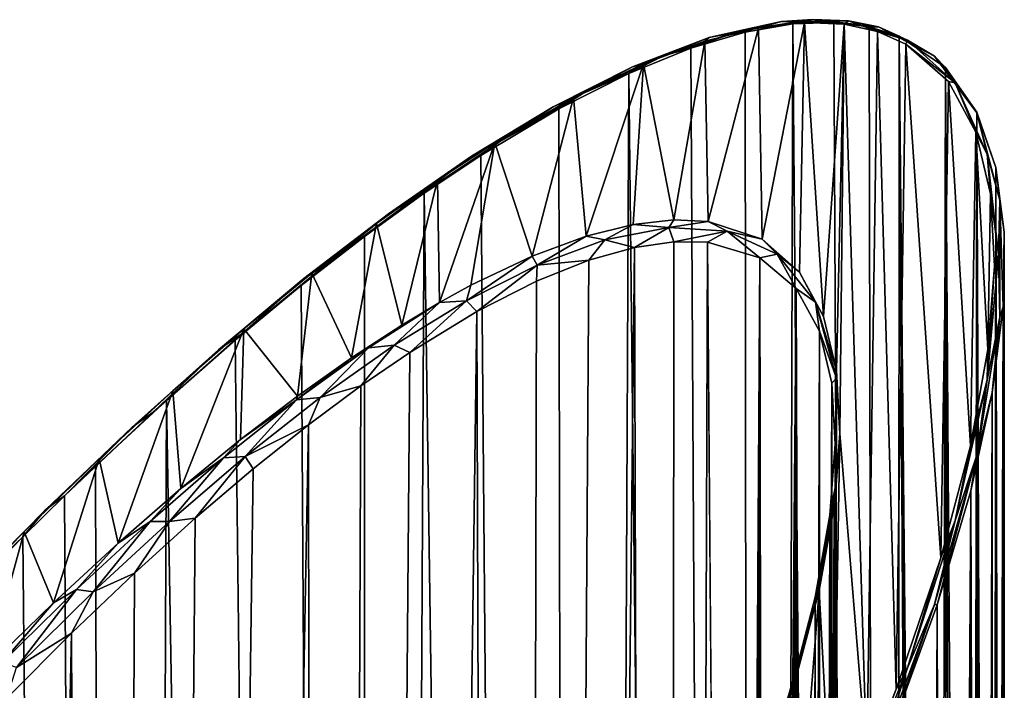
# Model space of a CAD drawing. Header units: millimetres. Extents: x -46 to 100, y -4 to 226.
# Tile 29 of 29: x 82 to 100, y 214 to 226. Entities that reach past the tile are written whole.
import ezdxf

# ---------------------------------------------------------------- set-up
doc = ezdxf.new("R2010")
doc.units = ezdxf.units.MM
doc.header["$LTSCALE"] = 65.185185
for name, color, linetype in [('31', 7, 'CONTINUOUS'), ('32', 7, 'CONTINUOUS'), ('34', 7, 'CONTINUOUS'), ('36', 7, 'CONTINUOUS'), ('38', 7, 'CONTINUOUS')]:
    doc.layers.add(name, color=color, linetype=linetype)

msp = doc.modelspace()

# ---------------------------------------------------------------- linework, layer by layer
at = {"layer": '31', "linetype": 'Continuous'}
for points in [[(95.317, 225.344, -182.305), (95.549, 18.473, 24.162), (96.158, 225.49, -183.992), (95.317, 225.344, -182.305)], [(95.549, 18.473, 24.162), (97.932, 15.792, 21.48), (96.158, 225.49, -183.992), (95.549, 18.473, 24.162)], [(96.158, 225.49, -183.992), (97.932, 15.792, 21.48), (96.884, 225.515, -185.552), (96.158, 225.49, -183.992)], [(96.884, 225.515, -185.552), (97.932, 15.792, 21.48), (97.508, 225.436, -186.992), (96.884, 225.515, -185.552)], [(97.508, 225.436, -186.992), (97.932, 15.792, 21.48), (98.039, 225.269, -188.318), (97.508, 225.436, -186.992)], [(94.352, 225.057, -180.487), (95.549, 18.473, 24.162), (95.317, 225.344, -182.305), (94.352, 225.057, -180.487)], [(98.039, 225.269, -188.318), (97.932, 15.792, 21.48), (98.453, 156.168, -120.562), (98.039, 225.269, -188.318)], [(98.861, 224.714, -190.664), (98.039, 225.269, -188.318), (98.703, 157.869, -123.184), (98.861, 224.714, -190.664)], [(98.039, 225.269, -188.318), (98.453, 156.168, -120.562), (98.566, 157.419, -122.22), (98.039, 225.269, -188.318)], [(98.703, 157.869, -123.184), (98.039, 225.269, -188.318), (98.566, 157.419, -122.22), (98.703, 157.869, -123.184)], [(93.255, 224.61, -178.54), (95.549, 18.473, 24.162), (94.352, 225.057, -180.487), (93.255, 224.61, -178.54)], [(92.017, 223.984, -176.468), (92.382, 20.713, 26.401), (93.255, 224.61, -178.54), (92.017, 223.984, -176.468)], [(92.382, 20.713, 26.401), (95.549, 18.473, 24.162), (93.255, 224.61, -178.54), (92.382, 20.713, 26.401)], [(98.882, 158.183, -124.222), (98.861, 224.714, -190.664), (98.703, 157.869, -123.184), (98.882, 158.183, -124.222)], [(99.416, 223.926, -192.662), (98.861, 224.714, -190.664), (99.302, 158.345, -126.413), (99.416, 223.926, -192.662)], [(99.302, 158.345, -126.413), (98.861, 224.714, -190.664), (99.088, 158.344, -125.309), (99.302, 158.345, -126.413)], [(99.088, 158.344, -125.309), (98.861, 224.714, -190.664), (98.882, 158.183, -124.222), (99.088, 158.344, -125.309)], [(90.637, 223.158, -174.284), (92.382, 20.713, 26.401), (92.017, 223.984, -176.468), (90.637, 223.158, -174.284)], [(99.504, 158.185, -127.498), (99.416, 223.926, -192.662), (99.302, 158.345, -126.413), (99.504, 158.185, -127.498)], [(99.752, 222.947, -194.374), (99.416, 223.926, -192.662), (99.675, 157.874, -128.534), (99.752, 222.947, -194.374)], [(99.675, 157.874, -128.534), (99.416, 223.926, -192.662), (99.504, 158.185, -127.498), (99.675, 157.874, -128.534)], [(89.638, 222.489, -172.774), (92.382, 20.713, 26.401), (90.637, 223.158, -174.284), (89.638, 222.489, -172.774)], [(99.885, 156.853, -130.381), (99.752, 222.947, -194.374), (99.675, 157.874, -128.534), (99.885, 156.853, -130.381)], [(99.901, 221.798, -195.849), (99.752, 222.947, -194.374), (99.885, 156.853, -130.381), (99.901, 221.798, -195.849)], [(88.579, 221.722, -171.231), (88.59, 22.397, 28.086), (89.638, 222.489, -172.774), (88.579, 221.722, -171.231)], [(88.59, 22.397, 28.086), (92.382, 20.713, 26.401), (89.638, 222.489, -172.774), (88.59, 22.397, 28.086)], [(99.878, 220.477, -197.121), (99.901, 221.798, -195.849), (99.885, 155.381, -131.853), (99.878, 220.477, -197.121)], [(99.885, 155.381, -131.853), (99.901, 221.798, -195.849), (99.885, 156.853, -130.381), (99.885, 155.381, -131.853)], [(87.462, 220.854, -169.662), (88.59, 22.397, 28.086), (88.579, 221.722, -171.231), (87.462, 220.854, -169.662)], [(86.292, 219.885, -168.079), (88.59, 22.397, 28.086), (87.462, 220.854, -169.662), (86.292, 219.885, -168.079)], [(99.675, 153.534, -132.874), (99.878, 220.477, -197.121), (99.885, 155.381, -131.853), (99.675, 153.534, -132.874)], [(99.685, 218.963, -198.213), (99.878, 220.477, -197.121), (99.675, 153.534, -132.874), (99.685, 218.963, -198.213)], [(85.075, 218.818, -166.492), (88.59, 22.397, 28.086), (86.292, 219.885, -168.079), (85.075, 218.818, -166.492)], [(83.82, 217.656, -164.916), (84.363, 23.443, 29.132), (85.075, 218.818, -166.492), (83.82, 217.656, -164.916)], [(84.363, 23.443, 29.132), (88.59, 22.397, 28.086), (85.075, 218.818, -166.492), (84.363, 23.443, 29.132)], [(99.307, 217.222, -199.129), (99.685, 218.963, -198.213), (99.504, 152.498, -133.185), (99.307, 217.222, -199.129)], [(99.504, 152.498, -133.185), (99.685, 218.963, -198.213), (99.675, 153.534, -132.874), (99.504, 152.498, -133.185)], [(83.273, 217.131, -164.248), (84.363, 23.443, 29.132), (83.82, 217.656, -164.916), (83.273, 217.131, -164.248)], [(82.535, 216.406, -163.366), (84.363, 23.443, 29.132), (83.273, 217.131, -164.248), (82.535, 216.406, -163.366)], [(98.713, 215.203, -199.852), (99.307, 217.222, -199.129), (98.882, 149.222, -133.183), (98.713, 215.203, -199.852)], [(98.882, 149.222, -133.183), (99.307, 217.222, -199.129), (99.088, 150.309, -133.344), (98.882, 149.222, -133.183)], [(99.088, 150.309, -133.344), (99.307, 217.222, -199.129), (99.302, 151.413, -133.345), (99.088, 150.309, -133.344)], [(99.302, 151.413, -133.345), (99.307, 217.222, -199.129), (99.504, 152.498, -133.185), (99.302, 151.413, -133.345)], [(81.229, 215.073, -161.85), (84.363, 23.443, 29.132), (82.535, 216.406, -163.366), (81.229, 215.073, -161.85)], [(97.856, 212.848, -200.339), (98.713, 215.203, -199.852), (98.453, 145.562, -131.168), (97.856, 212.848, -200.339)], [(98.453, 145.562, -131.168), (98.713, 215.203, -199.852), (98.566, 147.22, -132.419), (98.453, 145.562, -131.168)], [(98.566, 147.22, -132.419), (98.713, 215.203, -199.852), (98.703, 148.184, -132.869), (98.566, 147.22, -132.419)], [(98.703, 148.184, -132.869), (98.713, 215.203, -199.852), (98.882, 149.222, -133.183), (98.703, 148.184, -132.869)], [(79.912, 213.667, -160.383), (84.363, 23.443, 29.132), (81.229, 215.073, -161.85), (79.912, 213.667, -160.383)]]:
    msp.add_3dface(points, dxfattribs=at)
at = {"layer": '32', "linetype": 'Continuous'}
for points in [[(95.551, 225.421, -183.169), (96.367, 225.516, -184.865), (95.619, 221.675, -187.065), (95.551, 225.421, -183.169)], [(95.619, 221.675, -187.065), (96.367, 225.516, -184.865), (96.278, 221.092, -189.093), (95.619, 221.675, -187.065)], [(96.278, 221.092, -189.093), (96.367, 225.516, -184.865), (96.7, 220.306, -190.805), (96.278, 221.092, -189.093)], [(96.367, 225.516, -184.865), (97.066, 225.487, -186.426), (96.7, 220.306, -190.805), (96.367, 225.516, -184.865)], [(96.7, 220.306, -190.805), (97.066, 225.487, -186.426), (96.93, 219.349, -192.265), (96.7, 220.306, -190.805)], [(96.93, 219.349, -192.265), (97.066, 225.487, -186.426), (96.991, 218.232, -193.516), (96.93, 219.349, -192.265)], [(97.066, 225.487, -186.426), (97.471, 212.39, -200.409), (96.991, 218.232, -193.516), (97.066, 225.487, -186.426)], [(97.659, 225.354, -187.858), (97.471, 212.39, -200.409), (97.066, 225.487, -186.426), (97.659, 225.354, -187.858)], [(94.604, 225.184, -181.332), (95.551, 225.421, -183.169), (94.663, 221.991, -184.655), (94.604, 225.184, -181.332)], [(94.663, 221.991, -184.655), (95.551, 225.421, -183.169), (95.619, 221.675, -187.065), (94.663, 221.991, -184.655)], [(97.985, 213.705, -200.223), (97.471, 212.39, -200.409), (97.659, 225.354, -187.858), (97.985, 213.705, -200.223)], [(98.157, 225.132, -189.172), (97.985, 213.705, -200.223), (97.659, 225.354, -187.858), (98.157, 225.132, -189.172)], [(93.517, 224.78, -179.353), (94.604, 225.184, -181.332), (94.051, 222.018, -183.285), (93.517, 224.78, -179.353)], [(94.051, 222.018, -183.285), (94.604, 225.184, -181.332), (94.663, 221.991, -184.655), (94.051, 222.018, -183.285)], [(98.777, 216.033, -199.63), (97.985, 213.705, -200.223), (98.157, 225.132, -189.172), (98.777, 216.033, -199.63)], [(98.911, 224.47, -191.486), (98.777, 216.033, -199.63), (98.157, 225.132, -189.172), (98.911, 224.47, -191.486)], [(92.28, 224.187, -177.234), (93.517, 224.78, -179.353), (92.504, 221.731, -180.182), (92.28, 224.187, -177.234)], [(92.504, 221.731, -180.182), (93.517, 224.78, -179.353), (93.335, 221.937, -181.796), (92.504, 221.731, -180.182)], [(93.335, 221.937, -181.796), (93.517, 224.78, -179.353), (94.051, 222.018, -183.285), (93.335, 221.937, -181.796)], [(99.304, 218.018, -198.8), (98.777, 216.033, -199.63), (98.911, 224.47, -191.486), (99.304, 218.018, -198.8)], [(99.395, 223.573, -193.445), (99.304, 218.018, -198.8), (98.911, 224.47, -191.486), (99.395, 223.573, -193.445)], [(90.888, 223.383, -174.987), (92.28, 224.187, -177.234), (91.549, 221.378, -178.441), (90.888, 223.383, -174.987)], [(91.549, 221.378, -178.441), (92.28, 224.187, -177.234), (92.504, 221.731, -180.182), (91.549, 221.378, -178.441)], [(99.611, 219.723, -197.769), (99.304, 218.018, -198.8), (99.395, 223.573, -193.445), (99.611, 219.723, -197.769)], [(99.658, 222.478, -195.116), (99.611, 219.723, -197.769), (99.395, 223.573, -193.445), (99.658, 222.478, -195.116)], [(89.874, 222.721, -173.427), (90.888, 223.383, -174.987), (89.907, 220.554, -175.666), (89.874, 222.721, -173.427)], [(89.907, 220.554, -175.666), (90.888, 223.383, -174.987), (90.463, 220.86, -176.578), (89.907, 220.554, -175.666)], [(90.463, 220.86, -176.578), (90.888, 223.383, -174.987), (91.549, 221.378, -178.441), (90.463, 220.86, -176.578)], [(88.793, 221.952, -171.827), (89.874, 222.721, -173.427), (89.239, 220.155, -174.601), (88.793, 221.952, -171.827)], [(89.239, 220.155, -174.601), (89.874, 222.721, -173.427), (89.907, 220.554, -175.666), (89.239, 220.155, -174.601)], [(99.727, 221.199, -196.546), (99.611, 219.723, -197.769), (99.658, 222.478, -195.116), (99.727, 221.199, -196.546)], [(87.649, 221.074, -170.195), (88.793, 221.952, -171.827), (88.348, 219.574, -173.228), (87.649, 221.074, -170.195)], [(88.348, 219.574, -173.228), (88.793, 221.952, -171.827), (89.239, 220.155, -174.601), (88.348, 219.574, -173.228)], [(86.445, 220.086, -168.544), (87.649, 221.074, -170.195), (87.397, 218.898, -171.818), (86.445, 220.086, -168.544)], [(87.397, 218.898, -171.818), (87.649, 221.074, -170.195), (88.348, 219.574, -173.228), (87.397, 218.898, -171.818)], [(85.188, 218.989, -166.887), (86.445, 220.086, -168.544), (85.329, 217.258, -168.927), (85.188, 218.989, -166.887)], [(85.329, 217.258, -168.927), (86.445, 220.086, -168.544), (86.389, 218.127, -170.381), (85.329, 217.258, -168.927)], [(86.389, 218.127, -170.381), (86.445, 220.086, -168.544), (87.397, 218.898, -171.818), (86.389, 218.127, -170.381)], [(83.888, 217.788, -165.238), (85.188, 218.989, -166.887), (84.223, 216.293, -167.466), (83.888, 217.788, -165.238)], [(84.223, 216.293, -167.466), (85.188, 218.989, -166.887), (85.329, 217.258, -168.927), (84.223, 216.293, -167.466)], [(97.471, 212.39, -200.409), (96.865, 210.963, -200.508), (96.991, 218.232, -193.516), (97.471, 212.39, -200.409)], [(96.991, 218.232, -193.516), (96.865, 210.963, -200.508), (96.892, 216.943, -194.587), (96.991, 218.232, -193.516)], [(82.556, 216.491, -163.614), (83.888, 217.788, -165.238), (83.077, 215.236, -166.012), (82.556, 216.491, -163.614)], [(83.077, 215.236, -166.012), (83.888, 217.788, -165.238), (84.223, 216.293, -167.466), (83.077, 215.236, -166.012)], [(96.892, 216.943, -194.587), (96.865, 210.963, -200.508), (96.626, 215.454, -195.493), (96.892, 216.943, -194.587)], [(81.198, 215.103, -162.027), (82.556, 216.491, -163.614), (81.901, 214.092, -164.579), (81.198, 215.103, -162.027)], [(81.901, 214.092, -164.579), (82.556, 216.491, -163.614), (83.077, 215.236, -166.012), (81.901, 214.092, -164.579)], [(96.865, 210.963, -200.508), (96.156, 209.415, -200.503), (96.626, 215.454, -195.493), (96.865, 210.963, -200.508)], [(96.626, 215.454, -195.493), (96.156, 209.415, -200.503), (96.168, 213.719, -196.225), (96.626, 215.454, -195.493)], [(96.168, 213.719, -196.225), (96.156, 209.415, -200.503), (95.477, 211.679, -196.751), (96.168, 213.719, -196.225)]]:
    msp.add_3dface(points, dxfattribs=at)
at = {"layer": '34', "linetype": 'Continuous'}
for points in [[(94.055, 221.63, -183.29), (93.903, 16.272, 22.385), (93.359, 221.529, -181.82), (94.055, 221.63, -183.29)], [(94.65, 221.623, -184.639), (93.903, 16.272, 22.385), (94.055, 221.63, -183.29), (94.65, 221.623, -184.639)], [(93.903, 16.272, 22.385), (94.65, 221.623, -184.639), (95.168, 156.168, -120.562), (93.903, 16.272, 22.385)], [(94.65, 221.623, -184.639), (95.578, 221.346, -187.01), (95.168, 156.168, -120.562), (94.65, 221.623, -184.639)], [(93.903, 16.272, 22.385), (91.185, 18.441, 24.554), (93.359, 221.529, -181.82), (93.903, 16.272, 22.385)], [(93.359, 221.529, -181.82), (91.185, 18.441, 24.554), (92.552, 221.303, -180.226), (93.359, 221.529, -181.82)], [(92.552, 221.303, -180.226), (91.185, 18.441, 24.554), (91.625, 220.931, -178.506), (92.552, 221.303, -180.226)], [(95.168, 156.168, -120.562), (95.578, 221.346, -187.01), (95.303, 157.408, -122.198), (95.168, 156.168, -120.562)], [(95.303, 157.408, -122.198), (95.578, 221.346, -187.01), (95.467, 157.86, -123.159), (95.303, 157.408, -122.198)], [(95.467, 157.86, -123.159), (95.578, 221.346, -187.01), (95.683, 158.178, -124.201), (95.467, 157.86, -123.159)], [(95.578, 221.346, -187.01), (96.218, 220.8, -189.001), (95.683, 158.178, -124.201), (95.578, 221.346, -187.01)], [(91.625, 220.931, -178.506), (91.185, 18.441, 24.554), (90.569, 220.393, -176.662), (91.625, 220.931, -178.506)], [(95.683, 158.178, -124.201), (96.218, 220.8, -189.001), (95.932, 158.344, -125.299), (95.683, 158.178, -124.201)], [(95.932, 158.344, -125.299), (96.218, 220.8, -189.001), (96.191, 158.345, -126.415), (95.932, 158.344, -125.299)], [(96.191, 158.345, -126.415), (96.218, 220.8, -189.001), (96.432, 158.183, -127.509), (96.191, 158.345, -126.415)], [(96.218, 220.8, -189.001), (96.629, 220.05, -190.678), (96.432, 158.183, -127.509), (96.218, 220.8, -189.001)], [(91.185, 18.441, 24.554), (87.813, 20.088, 26.2), (90.569, 220.393, -176.662), (91.185, 18.441, 24.554)], [(90.569, 220.393, -176.662), (87.813, 20.088, 26.2), (89.381, 219.67, -174.703), (90.569, 220.393, -176.662)], [(96.432, 158.183, -127.509), (96.629, 220.05, -190.678), (96.636, 157.868, -128.549), (96.432, 158.183, -127.509)], [(96.629, 220.05, -190.678), (96.852, 219.128, -192.103), (96.636, 157.868, -128.549), (96.629, 220.05, -190.678)], [(89.381, 219.67, -174.703), (87.813, 20.088, 26.2), (88.515, 219.077, -173.341), (89.381, 219.67, -174.703)], [(88.515, 219.077, -173.341), (87.813, 20.088, 26.2), (87.591, 218.391, -171.942), (88.515, 219.077, -173.341)], [(96.636, 157.868, -128.549), (96.852, 219.128, -192.103), (96.881, 156.848, -130.388), (96.636, 157.868, -128.549)], [(96.852, 219.128, -192.103), (96.911, 218.044, -193.32), (96.881, 156.848, -130.388), (96.852, 219.128, -192.103)], [(87.813, 20.088, 26.2), (83.981, 21.115, 27.228), (87.591, 218.391, -171.942), (87.813, 20.088, 26.2)], [(87.591, 218.391, -171.942), (83.981, 21.115, 27.228), (86.612, 217.61, -170.514), (87.591, 218.391, -171.942)], [(96.911, 218.044, -193.32), (96.815, 216.789, -194.358), (96.881, 155.388, -131.848), (96.911, 218.044, -193.32)], [(96.881, 156.848, -130.388), (96.911, 218.044, -193.32), (96.881, 155.388, -131.848), (96.881, 156.848, -130.388)], [(86.612, 217.61, -170.514), (83.981, 21.115, 27.228), (85.582, 216.733, -169.068), (86.612, 217.61, -170.514)], [(85.582, 216.733, -169.068), (83.981, 21.115, 27.228), (84.508, 215.761, -167.615), (85.582, 216.733, -169.068)], [(96.815, 216.789, -194.358), (96.556, 215.335, -195.229), (96.636, 153.549, -132.868), (96.815, 216.789, -194.358)], [(96.881, 155.388, -131.848), (96.815, 216.789, -194.358), (96.636, 153.549, -132.868), (96.881, 155.388, -131.848)], [(84.508, 215.761, -167.615), (83.981, 21.115, 27.228), (83.395, 214.698, -166.166), (84.508, 215.761, -167.615)], [(96.556, 215.335, -195.229), (96.111, 213.634, -195.926), (96.432, 152.509, -133.183), (96.556, 215.335, -195.229)], [(96.636, 153.549, -132.868), (96.556, 215.335, -195.229), (96.432, 152.509, -133.183), (96.636, 153.549, -132.868)], [(83.981, 21.115, 27.228), (79.912, 21.464, 27.577), (83.395, 214.698, -166.166), (83.981, 21.115, 27.228)], [(83.395, 214.698, -166.166), (79.912, 21.464, 27.577), (82.252, 213.55, -164.737), (83.395, 214.698, -166.166)]]:
    msp.add_3dface(points, dxfattribs=at)
at = {"layer": '36', "linetype": 'Continuous'}
for points in [[(95.551, 225.421, -183.169), (94.678, 225.246, -181.341), (95.96, 225.533, -183.866), (95.551, 225.421, -183.169)], [(94.678, 225.246, -181.341), (95.231, 225.372, -182.221), (95.96, 225.533, -183.866), (94.678, 225.246, -181.341)], [(95.231, 225.372, -182.221), (96.512, 225.564, -184.836), (95.96, 225.533, -183.866), (95.231, 225.372, -182.221)], [(96.158, 225.49, -183.992), (96.512, 225.564, -184.836), (95.231, 225.372, -182.221), (96.158, 225.49, -183.992)], [(95.317, 225.344, -182.305), (96.158, 225.49, -183.992), (95.231, 225.372, -182.221), (95.317, 225.344, -182.305)], [(96.367, 225.516, -184.865), (95.551, 225.421, -183.169), (95.96, 225.533, -183.866), (96.367, 225.516, -184.865)], [(95.96, 225.533, -183.866), (96.512, 225.564, -184.836), (97.145, 225.541, -186.455), (95.96, 225.533, -183.866)], [(96.367, 225.516, -184.865), (95.96, 225.533, -183.866), (97.145, 225.541, -186.455), (96.367, 225.516, -184.865)], [(96.158, 225.49, -183.992), (96.884, 225.515, -185.552), (96.512, 225.564, -184.836), (96.158, 225.49, -183.992)], [(97.066, 225.487, -186.426), (96.367, 225.516, -184.865), (97.145, 225.541, -186.455), (97.066, 225.487, -186.426)], [(96.512, 225.564, -184.836), (97.675, 225.438, -187.511), (97.145, 225.541, -186.455), (96.512, 225.564, -184.836)], [(96.884, 225.515, -185.552), (97.508, 225.436, -186.992), (96.512, 225.564, -184.836), (96.884, 225.515, -185.552)], [(97.508, 225.436, -186.992), (97.675, 225.438, -187.511), (96.512, 225.564, -184.836), (97.508, 225.436, -186.992)], [(97.659, 225.354, -187.858), (97.066, 225.487, -186.426), (97.145, 225.541, -186.455), (97.659, 225.354, -187.858)], [(97.145, 225.541, -186.455), (97.675, 225.438, -187.511), (98.19, 225.203, -189.083), (97.145, 225.541, -186.455)], [(97.659, 225.354, -187.858), (97.145, 225.541, -186.455), (98.19, 225.203, -189.083), (97.659, 225.354, -187.858)], [(97.508, 225.436, -186.992), (98.039, 225.269, -188.318), (97.675, 225.438, -187.511), (97.508, 225.436, -186.992)], [(97.675, 225.438, -187.511), (98.667, 224.916, -190.209), (98.19, 225.203, -189.083), (97.675, 225.438, -187.511)], [(98.039, 225.269, -188.318), (98.667, 224.916, -190.209), (97.675, 225.438, -187.511), (98.039, 225.269, -188.318)], [(93.867, 224.921, -179.683), (95.231, 225.372, -182.221), (94.678, 225.246, -181.341), (93.867, 224.921, -179.683)], [(94.352, 225.057, -180.487), (95.231, 225.372, -182.221), (93.867, 224.921, -179.683), (94.352, 225.057, -180.487)], [(94.352, 225.057, -180.487), (95.317, 225.344, -182.305), (95.231, 225.372, -182.221), (94.352, 225.057, -180.487)], [(95.551, 225.421, -183.169), (94.604, 225.184, -181.332), (94.678, 225.246, -181.341), (95.551, 225.421, -183.169)], [(98.157, 225.132, -189.172), (97.659, 225.354, -187.858), (98.19, 225.203, -189.083), (98.157, 225.132, -189.172)], [(98.039, 225.269, -188.318), (98.861, 224.714, -190.664), (98.667, 224.916, -190.209), (98.039, 225.269, -188.318)], [(93.517, 224.78, -179.353), (93.324, 224.73, -178.891), (94.678, 225.246, -181.341), (93.517, 224.78, -179.353)], [(93.324, 224.73, -178.891), (93.867, 224.921, -179.683), (94.678, 225.246, -181.341), (93.324, 224.73, -178.891)], [(94.604, 225.184, -181.332), (93.517, 224.78, -179.353), (94.678, 225.246, -181.341), (94.604, 225.184, -181.332)], [(98.157, 225.132, -189.172), (98.19, 225.203, -189.083), (99.034, 224.443, -191.695), (98.157, 225.132, -189.172)], [(98.911, 224.47, -191.486), (98.157, 225.132, -189.172), (99.034, 224.443, -191.695), (98.911, 224.47, -191.486)], [(98.19, 225.203, -189.083), (98.667, 224.916, -190.209), (99.034, 224.443, -191.695), (98.19, 225.203, -189.083)], [(92.443, 224.255, -177.226), (93.867, 224.921, -179.683), (93.324, 224.73, -178.891), (92.443, 224.255, -177.226)], [(93.255, 224.61, -178.54), (93.867, 224.921, -179.683), (92.443, 224.255, -177.226), (93.255, 224.61, -178.54)], [(93.255, 224.61, -178.54), (94.352, 225.057, -180.487), (93.867, 224.921, -179.683), (93.255, 224.61, -178.54)], [(98.667, 224.916, -190.209), (99.415, 223.913, -192.85), (99.034, 224.443, -191.695), (98.667, 224.916, -190.209)], [(98.861, 224.714, -190.664), (99.416, 223.926, -192.662), (98.667, 224.916, -190.209), (98.861, 224.714, -190.664)], [(99.416, 223.926, -192.662), (99.415, 223.913, -192.85), (98.667, 224.916, -190.209), (99.416, 223.926, -192.662)], [(93.517, 224.78, -179.353), (92.28, 224.187, -177.234), (93.324, 224.73, -178.891), (93.517, 224.78, -179.353)], [(92.28, 224.187, -177.234), (91.919, 224.02, -176.521), (93.324, 224.73, -178.891), (92.28, 224.187, -177.234)], [(91.919, 224.02, -176.521), (92.443, 224.255, -177.226), (93.324, 224.73, -178.891), (91.919, 224.02, -176.521)], [(92.017, 223.984, -176.468), (93.255, 224.61, -178.54), (92.443, 224.255, -177.226), (92.017, 223.984, -176.468)], [(99.395, 223.573, -193.445), (98.911, 224.47, -191.486), (99.034, 224.443, -191.695), (99.395, 223.573, -193.445)], [(99.034, 224.443, -191.695), (99.415, 223.913, -192.85), (99.598, 223.184, -194.188), (99.034, 224.443, -191.695)], [(99.395, 223.573, -193.445), (99.034, 224.443, -191.695), (99.598, 223.184, -194.188), (99.395, 223.573, -193.445)], [(90.975, 223.408, -174.854), (92.443, 224.255, -177.226), (91.919, 224.02, -176.521), (90.975, 223.408, -174.854)], [(92.017, 223.984, -176.468), (92.443, 224.255, -177.226), (90.975, 223.408, -174.854), (92.017, 223.984, -176.468)], [(92.28, 224.187, -177.234), (90.888, 223.383, -174.987), (91.919, 224.02, -176.521), (92.28, 224.187, -177.234)], [(90.888, 223.383, -174.987), (90.476, 223.145, -174.231), (91.919, 224.02, -176.521), (90.888, 223.383, -174.987)], [(90.476, 223.145, -174.231), (90.975, 223.408, -174.854), (91.919, 224.02, -176.521), (90.476, 223.145, -174.231)], [(90.637, 223.158, -174.284), (92.017, 223.984, -176.468), (90.975, 223.408, -174.854), (90.637, 223.158, -174.284)], [(99.416, 223.926, -192.662), (99.752, 222.947, -194.374), (99.415, 223.913, -192.85), (99.416, 223.926, -192.662)], [(99.415, 223.913, -192.85), (99.824, 222.365, -195.297), (99.598, 223.184, -194.188), (99.415, 223.913, -192.85)], [(99.752, 222.947, -194.374), (99.824, 222.365, -195.297), (99.415, 223.913, -192.85), (99.752, 222.947, -194.374)], [(99.658, 222.478, -195.116), (99.395, 223.573, -193.445), (99.598, 223.184, -194.188), (99.658, 222.478, -195.116)], [(89.473, 222.404, -172.567), (90.975, 223.408, -174.854), (90.476, 223.145, -174.231), (89.473, 222.404, -172.567)], [(90.637, 223.158, -174.284), (90.975, 223.408, -174.854), (89.473, 222.404, -172.567), (90.637, 223.158, -174.284)], [(90.888, 223.383, -174.987), (89.874, 222.721, -173.427), (90.476, 223.145, -174.231), (90.888, 223.383, -174.987)], [(99.598, 223.184, -194.188), (99.824, 222.365, -195.297), (99.798, 221.406, -196.406), (99.598, 223.184, -194.188)], [(99.658, 222.478, -195.116), (99.598, 223.184, -194.188), (99.798, 221.406, -196.406), (99.658, 222.478, -195.116)], [(89.874, 222.721, -173.427), (89.003, 222.126, -172.021), (90.476, 223.145, -174.231), (89.874, 222.721, -173.427)], [(89.003, 222.126, -172.021), (89.473, 222.404, -172.567), (90.476, 223.145, -174.231), (89.003, 222.126, -172.021)], [(89.638, 222.489, -172.774), (90.637, 223.158, -174.284), (89.473, 222.404, -172.567), (89.638, 222.489, -172.774)], [(99.752, 222.947, -194.374), (99.901, 221.798, -195.849), (99.824, 222.365, -195.297), (99.752, 222.947, -194.374)], [(89.874, 222.721, -173.427), (88.793, 221.952, -171.827), (89.003, 222.126, -172.021), (89.874, 222.721, -173.427)], [(88.579, 221.722, -171.231), (89.638, 222.489, -172.774), (89.473, 222.404, -172.567), (88.579, 221.722, -171.231)], [(99.727, 221.199, -196.546), (99.658, 222.478, -195.116), (99.798, 221.406, -196.406), (99.727, 221.199, -196.546)], [(87.946, 221.261, -170.362), (89.473, 222.404, -172.567), (89.003, 222.126, -172.021), (87.946, 221.261, -170.362)], [(88.579, 221.722, -171.231), (89.473, 222.404, -172.567), (87.946, 221.261, -170.362), (88.579, 221.722, -171.231)], [(99.824, 222.365, -195.297), (99.824, 220.297, -197.365), (99.798, 221.406, -196.406), (99.824, 222.365, -195.297)], [(99.878, 220.477, -197.121), (99.824, 220.297, -197.365), (99.824, 222.365, -195.297), (99.878, 220.477, -197.121)], [(99.901, 221.798, -195.849), (99.878, 220.477, -197.121), (99.824, 222.365, -195.297), (99.901, 221.798, -195.849)], [(87.649, 221.074, -170.195), (87.507, 220.98, -169.89), (89.003, 222.126, -172.021), (87.649, 221.074, -170.195)], [(87.507, 220.98, -169.89), (87.946, 221.261, -170.362), (89.003, 222.126, -172.021), (87.507, 220.98, -169.89)], [(88.793, 221.952, -171.827), (87.649, 221.074, -170.195), (89.003, 222.126, -172.021), (88.793, 221.952, -171.827)], [(87.462, 220.854, -169.662), (88.579, 221.722, -171.231), (87.946, 221.261, -170.362), (87.462, 220.854, -169.662)], [(86.4, 219.994, -168.241), (87.946, 221.261, -170.362), (87.507, 220.98, -169.89), (86.4, 219.994, -168.241)], [(87.462, 220.854, -169.662), (87.946, 221.261, -170.362), (86.4, 219.994, -168.241), (87.462, 220.854, -169.662)], [(99.798, 221.406, -196.406), (99.824, 220.297, -197.365), (99.598, 219.188, -198.184), (99.798, 221.406, -196.406)], [(99.727, 221.199, -196.546), (99.798, 221.406, -196.406), (99.598, 219.188, -198.184), (99.727, 221.199, -196.546)], [(99.611, 219.723, -197.769), (99.727, 221.199, -196.546), (99.598, 219.188, -198.184), (99.611, 219.723, -197.769)], [(86.445, 220.086, -168.544), (85.995, 219.717, -167.838), (87.507, 220.98, -169.89), (86.445, 220.086, -168.544)], [(85.995, 219.717, -167.838), (86.4, 219.994, -168.241), (87.507, 220.98, -169.89), (85.995, 219.717, -167.838)], [(87.649, 221.074, -170.195), (86.445, 220.086, -168.544), (87.507, 220.98, -169.89), (87.649, 221.074, -170.195)], [(86.292, 219.885, -168.079), (87.462, 220.854, -169.662), (86.4, 219.994, -168.241), (86.292, 219.885, -168.079)], [(99.878, 220.477, -197.121), (99.685, 218.963, -198.213), (99.824, 220.297, -197.365), (99.878, 220.477, -197.121)], [(99.824, 220.297, -197.365), (99.415, 217.85, -198.913), (99.598, 219.188, -198.184), (99.824, 220.297, -197.365)], [(99.685, 218.963, -198.213), (99.415, 217.85, -198.913), (99.824, 220.297, -197.365), (99.685, 218.963, -198.213)], [(86.445, 220.086, -168.544), (85.188, 218.989, -166.887), (85.995, 219.717, -167.838), (86.445, 220.086, -168.544)], [(84.841, 218.614, -166.202), (86.4, 219.994, -168.241), (85.995, 219.717, -167.838), (84.841, 218.614, -166.202)], [(86.292, 219.885, -168.079), (86.4, 219.994, -168.241), (84.841, 218.614, -166.202), (86.292, 219.885, -168.079)], [(85.075, 218.818, -166.492), (86.292, 219.885, -168.079), (84.841, 218.614, -166.202), (85.075, 218.818, -166.492)], [(85.188, 218.989, -166.887), (84.471, 218.349, -165.865), (85.995, 219.717, -167.838), (85.188, 218.989, -166.887)], [(84.471, 218.349, -165.865), (84.841, 218.614, -166.202), (85.995, 219.717, -167.838), (84.471, 218.349, -165.865)], [(99.304, 218.018, -198.8), (99.611, 219.723, -197.769), (99.598, 219.188, -198.184), (99.304, 218.018, -198.8)], [(99.598, 219.188, -198.184), (99.415, 217.85, -198.913), (99.034, 216.695, -199.443), (99.598, 219.188, -198.184)], [(99.304, 218.018, -198.8), (99.598, 219.188, -198.184), (99.034, 216.695, -199.443), (99.304, 218.018, -198.8)], [(85.188, 218.989, -166.887), (83.888, 217.788, -165.238), (84.471, 218.349, -165.865), (85.188, 218.989, -166.887)], [(83.82, 217.656, -164.916), (85.075, 218.818, -166.492), (84.841, 218.614, -166.202), (83.82, 217.656, -164.916)], [(99.685, 218.963, -198.213), (99.307, 217.222, -199.129), (99.415, 217.85, -198.913), (99.685, 218.963, -198.213)], [(83.273, 217.131, -164.248), (83.82, 217.656, -164.916), (84.841, 218.614, -166.202), (83.273, 217.131, -164.248)], [(83.273, 217.131, -164.248), (84.841, 218.614, -166.202), (84.471, 218.349, -165.865), (83.273, 217.131, -164.248)], [(83.888, 217.788, -165.238), (82.937, 216.882, -163.971), (84.471, 218.349, -165.865), (83.888, 217.788, -165.238)], [(82.937, 216.882, -163.971), (83.273, 217.131, -164.248), (84.471, 218.349, -165.865), (82.937, 216.882, -163.971)], [(98.777, 216.033, -199.63), (99.304, 218.018, -198.8), (99.034, 216.695, -199.443), (98.777, 216.033, -199.63)], [(83.888, 217.788, -165.238), (82.556, 216.491, -163.614), (82.937, 216.882, -163.971), (83.888, 217.788, -165.238)], [(99.415, 217.85, -198.913), (98.667, 215.209, -199.916), (99.034, 216.695, -199.443), (99.415, 217.85, -198.913)], [(98.713, 215.203, -199.852), (98.667, 215.209, -199.916), (99.415, 217.85, -198.913), (98.713, 215.203, -199.852)], [(99.307, 217.222, -199.129), (98.713, 215.203, -199.852), (99.415, 217.85, -198.913), (99.307, 217.222, -199.129)], [(82.535, 216.406, -163.366), (83.273, 217.131, -164.248), (82.937, 216.882, -163.971), (82.535, 216.406, -163.366)], [(82.556, 216.491, -163.614), (81.399, 215.322, -162.157), (82.937, 216.882, -163.971), (82.556, 216.491, -163.614)], [(81.399, 215.322, -162.157), (82.535, 216.406, -163.366), (82.937, 216.882, -163.971), (81.399, 215.322, -162.157)], [(99.034, 216.695, -199.443), (98.667, 215.209, -199.916), (98.19, 214.082, -200.203), (99.034, 216.695, -199.443)], [(98.777, 216.033, -199.63), (99.034, 216.695, -199.443), (98.19, 214.082, -200.203), (98.777, 216.033, -199.63)], [(82.556, 216.491, -163.614), (81.198, 215.103, -162.027), (81.399, 215.322, -162.157), (82.556, 216.491, -163.614)], [(81.229, 215.073, -161.85), (82.535, 216.406, -163.366), (81.399, 215.322, -162.157), (81.229, 215.073, -161.85)], [(97.985, 213.705, -200.223), (98.777, 216.033, -199.63), (98.19, 214.082, -200.203), (97.985, 213.705, -200.223)], [(98.667, 215.209, -199.916), (97.675, 212.511, -200.438), (98.19, 214.082, -200.203), (98.667, 215.209, -199.916)], [(97.856, 212.848, -200.339), (97.675, 212.511, -200.438), (98.667, 215.209, -199.916), (97.856, 212.848, -200.339)], [(98.713, 215.203, -199.852), (97.856, 212.848, -200.339), (98.667, 215.209, -199.916), (98.713, 215.203, -199.852)], [(98.19, 214.082, -200.203), (97.675, 212.511, -200.438), (97.145, 211.455, -200.541), (98.19, 214.082, -200.203)], [(97.985, 213.705, -200.223), (98.19, 214.082, -200.203), (97.145, 211.455, -200.541), (97.985, 213.705, -200.223)], [(97.471, 212.39, -200.409), (97.985, 213.705, -200.223), (97.145, 211.455, -200.541), (97.471, 212.39, -200.409)]]:
    msp.add_3dface(points, dxfattribs=at)
at = {"layer": '38', "linetype": 'Continuous'}
for points in [[(93.335, 221.937, -181.796), (94.051, 222.018, -183.285), (93.964, 221.882, -183.182), (93.335, 221.937, -181.796)], [(94.051, 222.018, -183.285), (94.663, 221.991, -184.655), (93.964, 221.882, -183.182), (94.051, 222.018, -183.285)], [(93.964, 221.882, -183.182), (94.663, 221.991, -184.655), (94.997, 221.821, -185.528), (93.964, 221.882, -183.182)], [(94.663, 221.991, -184.655), (95.619, 221.675, -187.065), (94.997, 221.821, -185.528), (94.663, 221.991, -184.655)], [(92.504, 221.731, -180.182), (93.335, 221.937, -181.796), (92.834, 221.663, -180.893), (92.504, 221.731, -180.182)], [(92.834, 221.663, -180.893), (93.335, 221.937, -181.796), (93.964, 221.882, -183.182), (92.834, 221.663, -180.893)], [(93.359, 221.529, -181.82), (92.834, 221.663, -180.893), (93.964, 221.882, -183.182), (93.359, 221.529, -181.82)], [(94.055, 221.63, -183.29), (93.359, 221.529, -181.82), (93.964, 221.882, -183.182), (94.055, 221.63, -183.29)], [(94.055, 221.63, -183.29), (93.964, 221.882, -183.182), (94.997, 221.821, -185.528), (94.055, 221.63, -183.29)], [(94.65, 221.623, -184.639), (94.055, 221.63, -183.29), (94.997, 221.821, -185.528), (94.65, 221.623, -184.639)], [(95.578, 221.346, -187.01), (94.65, 221.623, -184.639), (94.997, 221.821, -185.528), (95.578, 221.346, -187.01)], [(95.578, 221.346, -187.01), (94.997, 221.821, -185.528), (95.884, 221.408, -187.901), (95.578, 221.346, -187.01)], [(94.997, 221.821, -185.528), (95.619, 221.675, -187.065), (95.884, 221.408, -187.901), (94.997, 221.821, -185.528)], [(91.549, 221.378, -178.441), (92.504, 221.731, -180.182), (91.635, 221.218, -178.675), (91.549, 221.378, -178.441)], [(91.635, 221.218, -178.675), (92.504, 221.731, -180.182), (92.834, 221.663, -180.893), (91.635, 221.218, -178.675)], [(92.552, 221.303, -180.226), (91.635, 221.218, -178.675), (92.834, 221.663, -180.893), (92.552, 221.303, -180.226)], [(93.359, 221.529, -181.82), (92.552, 221.303, -180.226), (92.834, 221.663, -180.893), (93.359, 221.529, -181.82)], [(95.619, 221.675, -187.065), (96.278, 221.092, -189.093), (95.884, 221.408, -187.901), (95.619, 221.675, -187.065)], [(90.388, 220.586, -176.53), (91.549, 221.378, -178.441), (91.635, 221.218, -178.675), (90.388, 220.586, -176.53)], [(90.463, 220.86, -176.578), (91.549, 221.378, -178.441), (90.388, 220.586, -176.53), (90.463, 220.86, -176.578)], [(92.552, 221.303, -180.226), (91.625, 220.931, -178.506), (91.635, 221.218, -178.675), (92.552, 221.303, -180.226)], [(96.218, 220.8, -189.001), (95.578, 221.346, -187.01), (95.884, 221.408, -187.901), (96.218, 220.8, -189.001)], [(96.218, 220.8, -189.001), (95.884, 221.408, -187.901), (96.558, 220.561, -190.233), (96.218, 220.8, -189.001)], [(95.884, 221.408, -187.901), (96.278, 221.092, -189.093), (96.558, 220.561, -190.233), (95.884, 221.408, -187.901)], [(90.569, 220.393, -176.662), (90.388, 220.586, -176.53), (91.635, 221.218, -178.675), (90.569, 220.393, -176.662)], [(91.625, 220.931, -178.506), (90.569, 220.393, -176.662), (91.635, 221.218, -178.675), (91.625, 220.931, -178.506)], [(96.278, 221.092, -189.093), (96.7, 220.306, -190.805), (96.558, 220.561, -190.233), (96.278, 221.092, -189.093)], [(89.907, 220.554, -175.666), (90.463, 220.86, -176.578), (90.388, 220.586, -176.53), (89.907, 220.554, -175.666)], [(96.629, 220.05, -190.678), (96.218, 220.8, -189.001), (96.558, 220.561, -190.233), (96.629, 220.05, -190.678)], [(89.381, 219.67, -174.703), (89.106, 219.798, -174.461), (90.388, 220.586, -176.53), (89.381, 219.67, -174.703)], [(89.106, 219.798, -174.461), (89.907, 220.554, -175.666), (90.388, 220.586, -176.53), (89.106, 219.798, -174.461)], [(90.569, 220.393, -176.662), (89.381, 219.67, -174.703), (90.388, 220.586, -176.53), (90.569, 220.393, -176.662)], [(96.629, 220.05, -190.678), (96.558, 220.561, -190.233), (96.93, 219.217, -192.396), (96.629, 220.05, -190.678)], [(96.558, 220.561, -190.233), (96.93, 219.349, -192.265), (96.93, 219.217, -192.396), (96.558, 220.561, -190.233)], [(96.7, 220.306, -190.805), (96.93, 219.349, -192.265), (96.558, 220.561, -190.233), (96.7, 220.306, -190.805)], [(89.239, 220.155, -174.601), (89.907, 220.554, -175.666), (88.649, 219.75, -173.709), (89.239, 220.155, -174.601)], [(88.649, 219.75, -173.709), (89.907, 220.554, -175.666), (89.106, 219.798, -174.461), (88.649, 219.75, -173.709)], [(88.348, 219.574, -173.228), (89.239, 220.155, -174.601), (88.649, 219.75, -173.709), (88.348, 219.574, -173.228)], [(96.852, 219.128, -192.103), (96.629, 220.05, -190.678), (96.93, 219.217, -192.396), (96.852, 219.128, -192.103)], [(87.375, 218.829, -171.829), (88.649, 219.75, -173.709), (87.798, 218.873, -172.466), (87.375, 218.829, -171.829)], [(88.348, 219.574, -173.228), (88.649, 219.75, -173.709), (87.375, 218.829, -171.829), (88.348, 219.574, -173.228)], [(88.515, 219.077, -173.341), (87.798, 218.873, -172.466), (89.106, 219.798, -174.461), (88.515, 219.077, -173.341)], [(87.798, 218.873, -172.466), (88.649, 219.75, -173.709), (89.106, 219.798, -174.461), (87.798, 218.873, -172.466)], [(89.381, 219.67, -174.703), (88.515, 219.077, -173.341), (89.106, 219.798, -174.461), (89.381, 219.67, -174.703)], [(87.397, 218.898, -171.818), (88.348, 219.574, -173.228), (87.375, 218.829, -171.829), (87.397, 218.898, -171.818)], [(96.93, 219.349, -192.265), (96.991, 218.232, -193.516), (96.93, 219.217, -192.396), (96.93, 219.349, -192.265)], [(96.911, 218.044, -193.32), (96.852, 219.128, -192.103), (96.93, 219.217, -192.396), (96.911, 218.044, -193.32)], [(96.911, 218.044, -193.32), (96.93, 219.217, -192.396), (96.93, 217.396, -194.217), (96.911, 218.044, -193.32)], [(96.93, 219.217, -192.396), (96.991, 218.232, -193.516), (96.93, 217.396, -194.217), (96.93, 219.217, -192.396)], [(88.515, 219.077, -173.341), (87.591, 218.391, -171.942), (87.798, 218.873, -172.466), (88.515, 219.077, -173.341)], [(86.087, 217.802, -170.017), (87.375, 218.829, -171.829), (86.471, 217.829, -170.545), (86.087, 217.802, -170.017)], [(86.389, 218.127, -170.381), (87.375, 218.829, -171.829), (86.087, 217.802, -170.017), (86.389, 218.127, -170.381)], [(86.389, 218.127, -170.381), (87.397, 218.898, -171.818), (87.375, 218.829, -171.829), (86.389, 218.127, -170.381)], [(87.591, 218.391, -171.942), (86.471, 217.829, -170.545), (87.798, 218.873, -172.466), (87.591, 218.391, -171.942)], [(86.471, 217.829, -170.545), (87.375, 218.829, -171.829), (87.798, 218.873, -172.466), (86.471, 217.829, -170.545)], [(87.591, 218.391, -171.942), (86.612, 217.61, -170.514), (86.471, 217.829, -170.545), (87.591, 218.391, -171.942)], [(85.329, 217.258, -168.927), (86.389, 218.127, -170.381), (86.087, 217.802, -170.017), (85.329, 217.258, -168.927)], [(96.991, 218.232, -193.516), (96.892, 216.943, -194.587), (96.93, 217.396, -194.217), (96.991, 218.232, -193.516)], [(96.815, 216.789, -194.358), (96.911, 218.044, -193.32), (96.93, 217.396, -194.217), (96.815, 216.789, -194.358)], [(84.788, 216.679, -168.273), (86.087, 217.802, -170.017), (85.131, 216.678, -168.696), (84.788, 216.679, -168.273)], [(85.329, 217.258, -168.927), (86.087, 217.802, -170.017), (84.788, 216.679, -168.273), (85.329, 217.258, -168.927)], [(85.582, 216.733, -169.068), (85.131, 216.678, -168.696), (86.471, 217.829, -170.545), (85.582, 216.733, -169.068)], [(85.131, 216.678, -168.696), (86.087, 217.802, -170.017), (86.471, 217.829, -170.545), (85.131, 216.678, -168.696)], [(86.612, 217.61, -170.514), (85.582, 216.733, -169.068), (86.471, 217.829, -170.545), (86.612, 217.61, -170.514)], [(84.223, 216.293, -167.466), (85.329, 217.258, -168.927), (84.788, 216.679, -168.273), (84.223, 216.293, -167.466)], [(96.815, 216.789, -194.358), (96.93, 217.396, -194.217), (96.558, 215.233, -195.562), (96.815, 216.789, -194.358)], [(96.93, 217.396, -194.217), (96.626, 215.454, -195.493), (96.558, 215.233, -195.562), (96.93, 217.396, -194.217)], [(96.892, 216.943, -194.587), (96.626, 215.454, -195.493), (96.93, 217.396, -194.217), (96.892, 216.943, -194.587)], [(85.582, 216.733, -169.068), (84.508, 215.761, -167.615), (85.131, 216.678, -168.696), (85.582, 216.733, -169.068)], [(96.556, 215.335, -195.229), (96.815, 216.789, -194.358), (96.558, 215.233, -195.562), (96.556, 215.335, -195.229)], [(83.482, 215.469, -166.596), (84.788, 216.679, -168.273), (83.78, 215.43, -166.92), (83.482, 215.469, -166.596)], [(84.223, 216.293, -167.466), (84.788, 216.679, -168.273), (83.482, 215.469, -166.596), (84.223, 216.293, -167.466)], [(83.78, 215.43, -166.92), (84.788, 216.679, -168.273), (85.131, 216.678, -168.696), (83.78, 215.43, -166.92)], [(84.508, 215.761, -167.615), (83.78, 215.43, -166.92), (85.131, 216.678, -168.696), (84.508, 215.761, -167.615)], [(83.077, 215.236, -166.012), (84.223, 216.293, -167.466), (83.482, 215.469, -166.596), (83.077, 215.236, -166.012)], [(84.508, 215.761, -167.615), (83.395, 214.698, -166.166), (83.78, 215.43, -166.92), (84.508, 215.761, -167.615)], [(82.172, 214.177, -164.986), (83.482, 215.469, -166.596), (82.424, 214.092, -165.216), (82.172, 214.177, -164.986)], [(83.077, 215.236, -166.012), (83.482, 215.469, -166.596), (82.172, 214.177, -164.986), (83.077, 215.236, -166.012)], [(82.424, 214.092, -165.216), (83.482, 215.469, -166.596), (83.78, 215.43, -166.92), (82.424, 214.092, -165.216)], [(83.395, 214.698, -166.166), (82.424, 214.092, -165.216), (83.78, 215.43, -166.92), (83.395, 214.698, -166.166)], [(96.111, 213.634, -195.926), (96.556, 215.335, -195.229), (96.558, 215.233, -195.562), (96.111, 213.634, -195.926)], [(96.626, 215.454, -195.493), (96.168, 213.719, -196.225), (96.558, 215.233, -195.562), (96.626, 215.454, -195.493)], [(81.901, 214.092, -164.579), (83.077, 215.236, -166.012), (82.172, 214.177, -164.986), (81.901, 214.092, -164.579)], [(96.111, 213.634, -195.926), (96.558, 215.233, -195.562), (95.884, 212.901, -196.408), (96.111, 213.634, -195.926)], [(96.558, 215.233, -195.562), (96.168, 213.719, -196.225), (95.884, 212.901, -196.408), (96.558, 215.233, -195.562)], [(83.395, 214.698, -166.166), (82.252, 213.55, -164.737), (82.424, 214.092, -165.216), (83.395, 214.698, -166.166)], [(96.168, 213.719, -196.225), (95.477, 211.679, -196.751), (95.884, 212.901, -196.408), (96.168, 213.719, -196.225)]]:
    msp.add_3dface(points, dxfattribs=at)

doc.saveas('drawing.dxf')
